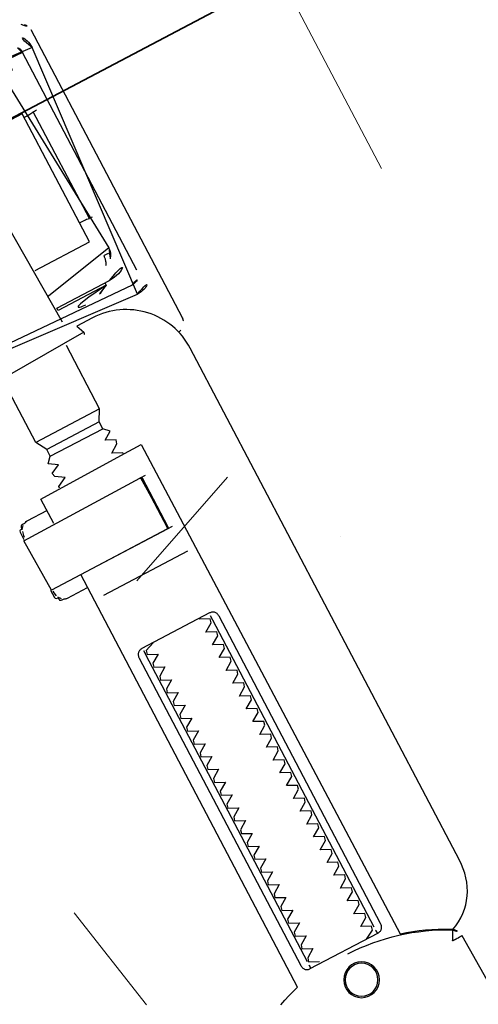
# Model space of a CAD drawing. Header units: metres. Extents: x 7408630 to 7411134, y 5569633 to 5570339.
# Tile 130 of 256: x 7410481.1782 to 7410481.2416, y 5569933.4419 to 5569933.578. Entities that reach past the tile are written whole.
import ezdxf
from ezdxf.enums import TextEntityAlignment as Align

# ---------------------------------------------------------------- set-up
doc = ezdxf.new("R2010")
doc.units = ezdxf.units.M
doc.header["$MEASUREMENT"] = 0
doc.linetypes.add('HIDDEN2', pattern=[4.762499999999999, 3.175, -1.5875])
doc.layers.add('0-wypos-sanitarne', color=1, linetype='Continuous')
for name, color, linetype, lineweight in [('0-ZABUDOWA GK-MDF', 54, 'Continuous', 35), ('OPIS POM NOWE', 140, 'Continuous', 5), ('Opis_pom', 9, 'Continuous', 18), ('WYBURZENIA HATCH', 253, 'Continuous', 0)]:
    doc.layers.add(name, color=color, linetype=linetype, lineweight=lineweight)
doc.layers.add('Wyburzenia', color=7, linetype='Continuous', lineweight=13, true_color=0xb0b0b0)
doc.styles.add('ARIAL', font='tahoma.ttf')

# ---------------------------------------------------------------- blocks, each defined once
blk = doc.blocks.new('99400_TOP')
for points in [[(0.196474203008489, 0.156581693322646), (0.1962610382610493, 0.1565562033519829), (0.1960458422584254, 0.1564806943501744), (0.1958501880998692, 0.1563513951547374), (0.1956574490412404, 0.1561404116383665, 0.1322312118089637), (0.1955147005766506, 0.1556406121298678), (0.1954635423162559, 0.1490875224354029)], [(0.180312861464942, 0.1439259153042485, 0.1257130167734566), (0.1946644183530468, 0.1477392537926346, 0.1214387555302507), (0.1951890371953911, 0.1482294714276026, -0.2621187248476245), (0.2000015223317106, 0.1396802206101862), (0.2000015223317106, 0.05968022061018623, -0.414213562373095), (0.1900015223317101, 0.04968022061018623), (0.187516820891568, 0.04968022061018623, 0.405518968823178), (0.1880019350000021, 0.05017999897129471), (0.1880019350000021, 0.05087999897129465, 0.414213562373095), (0.1875019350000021, 0.05137999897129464), (0.1725019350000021, 0.05137999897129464, 0.414213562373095), (0.1720019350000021, 0.05087999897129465), (0.1720019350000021, 0.05017999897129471, 0.4055189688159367), (0.1724870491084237, 0.04968022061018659, 0.001664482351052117), (0.1599349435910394, 0.04967999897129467)], [(0.1720018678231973, 0.07231715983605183), (0.1720018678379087, 0.06851732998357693, 0.4142135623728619), (0.1722018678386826, 0.06831732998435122), (0.1846190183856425, 0.0683173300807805), (0.1878018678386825, 0.06831733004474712, 0.4142135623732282), (0.1880018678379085, 0.06851733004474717), (0.1880018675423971, 0.1448466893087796), (0.1888489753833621, 0.145098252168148), (0.1896882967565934, 0.145374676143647), (0.1905190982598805, 0.1456757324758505), (0.1913406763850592, 0.146001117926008), (0.1921523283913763, 0.1463505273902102), (0.1929533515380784, 0.1467236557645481), (0.1937430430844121, 0.1471201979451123), (0.1945592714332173, 0.1475620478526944), (0.1946451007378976, 0.1476168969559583), (0.1947280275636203, 0.1476784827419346), (0.1948076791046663, 0.1477465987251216), (0.1948833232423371, 0.1478211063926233), (0.1949541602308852, 0.1479015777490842), (0.1950189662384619, 0.1479867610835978)], [(0.1764747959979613, 0.09331733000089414, 0.1828355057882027), (0.17636514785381, 0.09340682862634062), (0.1751477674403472, 0.09381415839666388, 0.05005514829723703), (0.175001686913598, 0.09407570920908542), (0.1750016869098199, 0.094358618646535, 0.05005512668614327), (0.1751477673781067, 0.09462016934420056), (0.1763651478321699, 0.09502749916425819, 0.7198969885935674), (0.176365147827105, 0.09540682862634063), (0.1751477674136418, 0.09581415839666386, 0.05005514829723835), (0.1750016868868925, 0.09607570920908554), (0.1750016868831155, 0.09635861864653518, 0.05005512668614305), (0.1751477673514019, 0.09662016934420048), (0.1763651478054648, 0.09702749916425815, 0.7198969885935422), (0.1763651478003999, 0.0974068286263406), (0.1751477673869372, 0.09781415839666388, 0.05005514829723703), (0.1750016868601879, 0.09807570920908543), (0.1750016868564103, 0.098358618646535, 0.05005512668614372), (0.1751477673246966, 0.09862016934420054), (0.1763651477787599, 0.09902749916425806, 0.7198969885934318), (0.1763651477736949, 0.09940682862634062), (0.1751477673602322, 0.09981415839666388, 0.05005514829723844), (0.1750016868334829, 0.1000757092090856), (0.1750016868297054, 0.1003586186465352, 0.05005512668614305), (0.1751477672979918, 0.1006201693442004), (0.1763651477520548, 0.1010274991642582, 0.7198969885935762), (0.1763651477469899, 0.1014068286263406), (0.1751477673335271, 0.1018141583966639, 0.05005514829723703), (0.1750016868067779, 0.1020757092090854), (0.1750016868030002, 0.102358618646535, 0.05005512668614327), (0.175147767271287, 0.1026201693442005), (0.1763651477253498, 0.1030274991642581, 0.7198969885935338), (0.1763651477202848, 0.1034068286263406), (0.1751477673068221, 0.1038141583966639, 0.05005514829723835), (0.1750016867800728, 0.1040757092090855), (0.1750016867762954, 0.1043586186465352, 0.05005512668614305), (0.1751477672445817, 0.1046201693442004), (0.1763651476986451, 0.1050274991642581, 0.7198969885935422), (0.1763651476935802, 0.1054068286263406), (0.175147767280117, 0.1058141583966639, 0.05005514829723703), (0.1750016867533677, 0.1060757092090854), (0.1750016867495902, 0.106358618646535, 0.05005512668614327), (0.1751477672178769, 0.1066201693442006), (0.1763651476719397, 0.1070274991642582, 0.7198969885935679), (0.1763651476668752, 0.1074068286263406), (0.175147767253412, 0.1078141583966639, 0.05005514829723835), (0.1750016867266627, 0.1080757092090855), (0.1750016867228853, 0.1083586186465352, 0.05005512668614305), (0.1751477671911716, 0.1086201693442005), (0.1763651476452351, 0.1090274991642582, 0.7198969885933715), (0.1763651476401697, 0.1094068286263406), (0.1751477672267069, 0.1098141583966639, 0.05005514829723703), (0.1750016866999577, 0.1100757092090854), (0.1750016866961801, 0.110358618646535, 0.05005512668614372), (0.1751477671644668, 0.1106201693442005), (0.1763651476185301, 0.1110274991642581, 0.7198969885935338), (0.1763651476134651, 0.1114068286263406), (0.1751477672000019, 0.1118141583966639, 0.05005514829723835), (0.1750016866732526, 0.1120757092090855), (0.1750016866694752, 0.1123586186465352, 0.05005512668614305), (0.175147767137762, 0.1126201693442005), (0.1763651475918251, 0.1130274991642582, 0.7198969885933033), (0.1763651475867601, 0.1134068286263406), (0.1751477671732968, 0.1138141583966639, 0.05005514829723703), (0.1750016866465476, 0.1140757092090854), (0.17500168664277, 0.114358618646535, 0.05005512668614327), (0.1751477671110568, 0.1146201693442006), (0.17636514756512, 0.1150274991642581, 0.7198969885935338), (0.176365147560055, 0.1154068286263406), (0.1751477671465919, 0.1158141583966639, 0.05005514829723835), (0.1750016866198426, 0.1160757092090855), (0.1750016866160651, 0.1163586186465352, 0.05005512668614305), (0.175147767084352, 0.1166201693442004), (0.1763651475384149, 0.1170274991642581, 0.7198969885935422), (0.17636514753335, 0.1174068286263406), (0.1751477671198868, 0.1178141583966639, 0.05005514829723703), (0.1750016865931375, 0.1180757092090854), (0.1750016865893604, 0.118358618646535, 0.05005512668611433), (0.175147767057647, 0.1186201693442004), (0.1763651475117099, 0.1190274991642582, 0.7198969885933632), (0.1763651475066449, 0.1194068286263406), (0.1751477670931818, 0.1198141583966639, 0.05005514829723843), (0.1750016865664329, 0.1200757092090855), (0.175001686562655, 0.1203586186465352, 0.05005512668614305), (0.1751477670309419, 0.1206201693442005), (0.1763651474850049, 0.1210274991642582, 0.7198969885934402), (0.1763651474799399, 0.1214068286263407), (0.1751477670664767, 0.1218141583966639, 0.05005514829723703), (0.1750016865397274, 0.1220757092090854), (0.1750016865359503, 0.122358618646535, 0.05005512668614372), (0.1751477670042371, 0.1226201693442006), (0.1763651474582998, 0.1230274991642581, 0.7198969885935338), (0.1763651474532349, 0.1234068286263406), (0.1751477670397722, 0.1238141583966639, 0.05005514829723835), (0.1750016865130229, 0.1240757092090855), (0.1750016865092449, 0.1243586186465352, 0.05005512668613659), (0.1751477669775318, 0.1246201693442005), (0.1763651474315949, 0.1250274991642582, 0.7198969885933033), (0.1763651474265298, 0.1254068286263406), (0.1751477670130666, 0.125814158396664, 0.05005514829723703), (0.1750016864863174, 0.1260757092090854), (0.1750016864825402, 0.126358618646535, 0.05005512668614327), (0.175147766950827, 0.1266201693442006), (0.1763651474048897, 0.1270274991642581, 0.7198969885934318), (0.1763651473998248, 0.1274068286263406), (0.1751477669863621, 0.127814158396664, 0.05005514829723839), (0.1750016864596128, 0.1280757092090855), (0.1750016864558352, 0.1283586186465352, 0.050055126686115), (0.1751477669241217, 0.1286201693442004), (0.1763651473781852, 0.1290274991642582, 0.719896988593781), (0.1763651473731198, 0.1294068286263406), (0.175147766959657, 0.129814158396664, 0.05005514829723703), (0.1750016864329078, 0.1300757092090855), (0.1750016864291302, 0.130358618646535, 0.05005512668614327), (0.1751477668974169, 0.1306201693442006), (0.1763651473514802, 0.1310274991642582, 0.7198969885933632), (0.1763651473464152, 0.1314068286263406), (0.1751477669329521, 0.131814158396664, 0.05005514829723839), (0.1750016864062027, 0.1320757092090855), (0.1750016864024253, 0.1323586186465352, 0.05005512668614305), (0.1751477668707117, 0.1326201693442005), (0.176365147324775, 0.1330274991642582, 0.7198969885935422), (0.1763651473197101, 0.1334068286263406), (0.1751477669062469, 0.1338141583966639, 0.05005514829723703), (0.1750016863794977, 0.1340757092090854), (0.1750016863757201, 0.134358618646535, 0.05005512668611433), (0.1751477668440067, 0.1346201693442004), (0.1763651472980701, 0.1350274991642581, 0.7198969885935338), (0.1763651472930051, 0.1354068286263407), (0.175147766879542, 0.1358141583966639, 0.05005514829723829), (0.1750016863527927, 0.1360757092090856), (0.1750016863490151, 0.1363586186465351, 0.05005512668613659), (0.1751477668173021, 0.1366201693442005), (0.176365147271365, 0.1370274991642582, 0.7198969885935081), (0.1763651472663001, 0.1374068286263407), (0.1751477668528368, 0.1378141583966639, 0.05005514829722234), (0.1750016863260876, 0.1380757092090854), (0.17500168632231, 0.138358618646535, 0.05005512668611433), (0.1751477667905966, 0.1386201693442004), (0.17636514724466, 0.1390274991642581, 0.7198969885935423), (0.1763651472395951, 0.1394068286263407), (0.1751477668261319, 0.1398141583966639, 0.05005514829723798), (0.1750016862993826, 0.1400757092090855), (0.1750016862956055, 0.1403586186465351, 0.05005512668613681), (0.175147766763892, 0.1406201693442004), (0.1763651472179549, 0.1410274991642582, 0.7198969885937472), (0.17636514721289, 0.1414068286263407), (0.1751477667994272, 0.1418141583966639, 0.05005514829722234), (0.1750016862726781, 0.1420757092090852), (0.1750016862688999, 0.1423586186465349, 0.05005512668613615), (0.1751477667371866, 0.1426201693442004), (0.1763651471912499, 0.1430274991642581, 0.4745941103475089), (0.1764747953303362, 0.1433173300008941)], [(0.1835285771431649, 0.143317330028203, 0.4745939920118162), (0.1836382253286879, 0.1430274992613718), (0.1848556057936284, 0.1426201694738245, 0.0500551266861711), (0.1850016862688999, 0.1423586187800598), (0.1850016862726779, 0.1420757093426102, 0.05005514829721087), (0.1848556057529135, 0.1418141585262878), (0.183638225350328, 0.1414068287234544, 0.7198969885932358), (0.183638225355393, 0.1410274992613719), (0.1848556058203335, 0.1406201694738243, 0.05005512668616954), (0.1850016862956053, 0.14035861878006), (0.1850016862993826, 0.1400757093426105, 0.05005514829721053), (0.1848556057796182, 0.1398141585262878), (0.1836382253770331, 0.1394068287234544, 0.7198969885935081), (0.183638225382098, 0.1390274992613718), (0.1848556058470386, 0.1386201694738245, 0.05005512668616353), (0.18500168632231, 0.1383586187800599), (0.1850016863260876, 0.1380757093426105, 0.05005514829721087), (0.1848556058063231, 0.1378141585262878), (0.1836382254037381, 0.1374068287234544, 0.7198969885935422), (0.1836382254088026, 0.1370274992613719), (0.1848556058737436, 0.1366201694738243, 0.05005512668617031), (0.1850016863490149, 0.1363586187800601), (0.1850016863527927, 0.1360757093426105, 0.05005514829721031), (0.1848556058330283, 0.1358141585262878), (0.1836382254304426, 0.1354068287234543, 0.7198969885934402), (0.1836382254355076, 0.1350274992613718), (0.1848556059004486, 0.1346201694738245, 0.05005512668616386), (0.1850016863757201, 0.1343586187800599), (0.1850016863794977, 0.1340757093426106, 0.05005514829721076), (0.1848556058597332, 0.1338141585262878), (0.1836382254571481, 0.1334068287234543, 0.7198969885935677), (0.1836382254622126, 0.1330274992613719), (0.1848556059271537, 0.1326201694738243, 0.05005512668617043), (0.185001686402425, 0.1323586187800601), (0.1850016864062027, 0.1320757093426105, 0.05005514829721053), (0.1848556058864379, 0.1318141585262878), (0.1836382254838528, 0.1314068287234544, 0.7198969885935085), (0.1836382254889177, 0.1310274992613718), (0.1848556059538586, 0.1306201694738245, 0.05005512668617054), (0.1850016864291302, 0.13035861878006), (0.1850016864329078, 0.1300757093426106, 0.05005514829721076), (0.1848556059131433, 0.1298141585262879), (0.1836382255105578, 0.1294068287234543, 0.7198969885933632), (0.1836382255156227, 0.1290274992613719), (0.1848556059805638, 0.1286201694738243, 0.05005512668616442), (0.1850016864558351, 0.1283586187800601), (0.1850016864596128, 0.1280757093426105, 0.05005514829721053), (0.184855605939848, 0.1278141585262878), (0.1836382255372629, 0.1274068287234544, 0.7198969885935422), (0.1836382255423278, 0.1270274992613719), (0.1848556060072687, 0.1266201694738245, 0.05005512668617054), (0.1850016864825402, 0.12635861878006), (0.1850016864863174, 0.1260757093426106, 0.05005514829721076), (0.1848556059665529, 0.125814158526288), (0.1836382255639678, 0.1254068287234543, 0.7198969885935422), (0.1836382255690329, 0.1250274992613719), (0.1848556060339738, 0.1246201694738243, 0.05005512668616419), (0.1850016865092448, 0.1243586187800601), (0.1850016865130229, 0.1240757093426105, 0.05005514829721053), (0.184855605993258, 0.1238141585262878), (0.183638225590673, 0.1234068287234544, 0.7198969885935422), (0.1836382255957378, 0.1230274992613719), (0.1848556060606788, 0.1226201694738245, 0.05005512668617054), (0.1850016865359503, 0.12235861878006), (0.1850016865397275, 0.1220757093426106, 0.05005514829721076), (0.184855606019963, 0.1218141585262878), (0.1836382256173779, 0.1214068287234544, 0.7198969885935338), (0.1836382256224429, 0.1210274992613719), (0.1848556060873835, 0.1206201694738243, 0.05005512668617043), (0.1850016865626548, 0.12035861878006), (0.185001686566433, 0.1200757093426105, 0.05005514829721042), (0.1848556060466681, 0.1198141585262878), (0.1836382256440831, 0.1194068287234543, 0.7198969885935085), (0.1836382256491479, 0.1190274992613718), (0.1848556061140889, 0.1186201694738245, 0.05005512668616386), (0.1850016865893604, 0.11835861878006), (0.1850016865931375, 0.1180757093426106, 0.05005514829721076), (0.184855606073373, 0.1178141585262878), (0.183638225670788, 0.1174068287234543, 0.7198969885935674), (0.183638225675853, 0.1170274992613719), (0.1848556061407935, 0.1166201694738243, 0.05005512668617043), (0.1850016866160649, 0.11635861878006), (0.1850016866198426, 0.1160757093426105, 0.05005514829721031), (0.1848556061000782, 0.1158141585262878), (0.1836382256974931, 0.1154068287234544, 0.7198969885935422), (0.183638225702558, 0.1150274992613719), (0.1848556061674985, 0.1146201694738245, 0.05005512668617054), (0.18500168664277, 0.11435861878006), (0.1850016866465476, 0.1140757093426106, 0.05005514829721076), (0.1848556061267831, 0.1138141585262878), (0.1836382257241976, 0.1134068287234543, 0.7198969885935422), (0.1836382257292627, 0.1130274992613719), (0.1848556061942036, 0.1126201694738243, 0.05005512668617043), (0.1850016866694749, 0.1123586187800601), (0.1850016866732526, 0.1120757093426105, 0.05005514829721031), (0.1848556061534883, 0.1118141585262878), (0.1836382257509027, 0.1114068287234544, 0.7198969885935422), (0.1836382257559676, 0.1110274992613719), (0.1848556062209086, 0.1106201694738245, 0.05005512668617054), (0.1850016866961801, 0.11035861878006), (0.1850016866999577, 0.1100757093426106, 0.05005514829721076), (0.1848556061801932, 0.1098141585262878), (0.1836382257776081, 0.1094068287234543, 0.7198969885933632), (0.1836382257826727, 0.1090274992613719), (0.1848556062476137, 0.1086201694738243, 0.05005512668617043), (0.185001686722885, 0.1083586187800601), (0.1850016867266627, 0.1080757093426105, 0.05005514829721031), (0.1848556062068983, 0.1078141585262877), (0.1836382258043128, 0.1074068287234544, 0.7198969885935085), (0.1836382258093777, 0.1070274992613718), (0.1848556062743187, 0.1066201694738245, 0.05005512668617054), (0.1850016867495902, 0.10635861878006), (0.1850016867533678, 0.1060757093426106, 0.05005514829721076), (0.1848556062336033, 0.1058141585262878), (0.1836382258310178, 0.1054068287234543, 0.7198969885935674), (0.1836382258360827, 0.1050274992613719), (0.1848556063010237, 0.1046201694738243, 0.05005512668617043), (0.1850016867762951, 0.1043586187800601), (0.1850016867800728, 0.1040757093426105, 0.05005514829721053), (0.1848556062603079, 0.1038141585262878), (0.1836382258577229, 0.1034068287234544, 0.7198969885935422), (0.1836382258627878, 0.1030274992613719), (0.1848556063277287, 0.1026201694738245, 0.05005512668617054), (0.1850016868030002, 0.10235861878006), (0.1850016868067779, 0.1020757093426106, 0.05005514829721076), (0.1848556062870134, 0.1018141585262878), (0.1836382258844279, 0.1014068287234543, 0.7198969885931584), (0.1836382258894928, 0.1010274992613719), (0.1848556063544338, 0.1006201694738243, 0.05005512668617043), (0.1850016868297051, 0.1003586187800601), (0.1850016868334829, 0.1000757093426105, 0.05005514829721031), (0.184855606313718, 0.09981415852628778), (0.1836382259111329, 0.09940682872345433, 0.7198969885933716), (0.1836382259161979, 0.09902749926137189), (0.1848556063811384, 0.0986201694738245, 0.05005512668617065), (0.1850016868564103, 0.09835861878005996), (0.1850016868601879, 0.09807570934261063, 0.05005514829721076), (0.1848556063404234, 0.09781415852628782), (0.183638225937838, 0.0974068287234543, 0.7198969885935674), (0.1836382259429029, 0.0970274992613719), (0.1848556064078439, 0.09662016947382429, 0.05005512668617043), (0.1850016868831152, 0.09635861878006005), (0.1850016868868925, 0.0960757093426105, 0.05005514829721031), (0.1848556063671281, 0.09581415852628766), (0.183638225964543, 0.09540682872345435, 0.7198969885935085), (0.1836382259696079, 0.09502749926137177), (0.1848556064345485, 0.09462016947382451, 0.05005512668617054), (0.1850016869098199, 0.09435861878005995), (0.185001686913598, 0.09407570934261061, 0.05005514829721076), (0.1848556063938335, 0.09381415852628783), (0.183638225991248, 0.0934068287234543, 0.1828356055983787), (0.18352857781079, 0.0933173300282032)], [(0.1857550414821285, 0.0725171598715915), (0.1857550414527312, 0.08011038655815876), (0.185724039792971, 0.08022057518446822), (0.1856447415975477, 0.08029405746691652), (0.1855466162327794, 0.08031715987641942), (0.1856480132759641, 0.08030283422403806), (0.1857318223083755, 0.08023957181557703), (0.1857728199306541, 0.08013561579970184), (0.1857737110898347, 0.07251715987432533), (0.1857432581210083, 0.07241129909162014), (0.1856668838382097, 0.07234017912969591), (0.1854735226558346, 0.07231715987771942), (0.1855798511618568, 0.07237247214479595), (0.1856353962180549, 0.07251663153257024), (0.1856353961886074, 0.08011767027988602), (0.1855669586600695, 0.08027475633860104), (0.1854735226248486, 0.08031715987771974), (0.1674346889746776, 0.08031715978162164, 0.4142135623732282), (0.1672346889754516, 0.08011715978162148), (0.1672346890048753, 0.07251715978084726, 0.4142135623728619), (0.1674346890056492, 0.07231715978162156), (0.185473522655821, 0.07231715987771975)], [(0.1855554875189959, 0.07231715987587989, 0.4142134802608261), (0.1857553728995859, 0.07251715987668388), (0.1857531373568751, 0.08011488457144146), (0.1857531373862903, 0.07251716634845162), (0.1857243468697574, 0.07241421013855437), (0.1856451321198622, 0.07234043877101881), (0.1855466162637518, 0.0723171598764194)], [(0.175001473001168, 0.06835893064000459), (0.1750014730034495, 0.06811730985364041, -0.05005514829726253), (0.1751475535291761, 0.06785575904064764), (0.1763649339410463, 0.06744842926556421, -0.7198969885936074), (0.176364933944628, 0.0670690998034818), (0.1751475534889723, 0.06666176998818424, -0.050055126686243), (0.1750014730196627, 0.06640021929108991), (0.1750014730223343, 0.06611730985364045, -0.05005514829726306), (0.1751475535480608, 0.06585575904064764), (0.1763649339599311, 0.06544842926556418, -0.7198969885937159), (0.1763649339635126, 0.06506909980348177), (0.1751475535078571, 0.06466176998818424, -0.05005512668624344), (0.1750014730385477, 0.06440021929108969), (0.1759014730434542, 0.06388060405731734), (0.1759014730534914, 0.06281761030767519), (0.1750014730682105, 0.06125876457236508), (0.1750014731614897, 0.05137999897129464)], [(0.185001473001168, 0.06835893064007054), (0.1850014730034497, 0.06811730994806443, 0.05005514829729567), (0.184855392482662, 0.06785575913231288), (0.1836380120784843, 0.06744842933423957, 0.719896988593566), (0.183638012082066, 0.06706909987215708), (0.1848553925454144, 0.06666177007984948, 0.05005512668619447), (0.1850014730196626, 0.06640021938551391), (0.1850014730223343, 0.06611730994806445, 0.05005514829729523), (0.1848553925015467, 0.06585575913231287), (0.183638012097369, 0.06544842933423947, 0.7198969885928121), (0.1836380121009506, 0.06506909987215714), (0.1848553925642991, 0.06466177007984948, 0.0500551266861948), (0.1850014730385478, 0.0644002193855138), (0.184101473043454, 0.063880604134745), (0.1841014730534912, 0.06281761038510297), (0.1850014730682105, 0.06125876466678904), (0.1850014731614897, 0.05137999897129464)], [(0.2009930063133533, 0.0554745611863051, 0.1989090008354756), (0.2005536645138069, 0.0565352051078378, 0.0913009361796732), (0.2001062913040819, 0.056843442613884)], [(0.1740019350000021, 0.04817999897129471), (0.1740019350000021, 0.03287999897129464, 0.414213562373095), (0.1745019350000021, 0.03237999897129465), (0.1855019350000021, 0.03237999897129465, 0.414213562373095), (0.1860019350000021, 0.03287999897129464), (0.1860019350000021, 0.04817999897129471)], [(0.1937476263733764, 0.04656097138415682, 0.1190956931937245), (0.1899976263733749, 0.04764337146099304, 0.1190956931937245), (0.1862476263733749, 0.04656097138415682)], [(0.1937476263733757, 0.04617999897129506), (0.1937476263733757, 0.04656097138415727), (0.1862476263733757, 0.04656097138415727), (0.1862476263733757, 0.04617999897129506), (0.1945019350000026, 0.04617999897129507, -0.414213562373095), (0.1985019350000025, 0.04217999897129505)], [(0.1635019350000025, 0.02267999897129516), (0.1655019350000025, 0.02267999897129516), (0.1655019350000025, 0.01517999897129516, 0.414213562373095), (0.1675019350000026, 0.01317999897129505), (0.1945019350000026, 0.01317999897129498, 0.414213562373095), (0.1965019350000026, 0.01517999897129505), (0.1965019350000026, 0.04217999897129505, 0.414213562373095), (0.1945019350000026, 0.04417999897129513), (0.1860019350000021, 0.04417999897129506)], [(0.194501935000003, 0.0372123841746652), (0.1951502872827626, 0.03721538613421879), (0.1954206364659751, 0.03721729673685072), (0.1955995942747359, 0.0372198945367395), (0.195666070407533, 0.03722287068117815, 0.1164652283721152), (0.1958896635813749, 0.03727563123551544), (0.1960062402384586, 0.03733391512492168), (0.1960062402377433, 0.02062534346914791), (0.195889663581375, 0.02068362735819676, 0.1164652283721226), (0.195666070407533, 0.02073638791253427), (0.1954206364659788, 0.0207419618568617), (0.1951502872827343, 0.02074387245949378), (0.194501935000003, 0.02074687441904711)], [(0.1945019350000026, 0.01117999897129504, 0.414213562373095), (0.1985019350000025, 0.01517999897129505)], [(0.2001062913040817, 0.00911561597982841, 0.09130093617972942), (0.2005536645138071, 0.009423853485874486, 0.1989090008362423), (0.2009930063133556, 0.01048449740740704)]]:
    blk.add_lwpolyline(points, format="xyb")
for points in [[(0.1688113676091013, 0.1458473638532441), (0.1695974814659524, 0.1455477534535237), (0.1703916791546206, 0.1452702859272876), (0.1711933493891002, 0.1450152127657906), (0.1720018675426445, 0.1447827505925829), (0.1720018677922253, 0.08031715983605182)], [(0.1748331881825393, 0.1423173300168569), (0.1748331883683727, 0.0943173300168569)], [(0.185232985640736, 0.09431733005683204), (0.1852329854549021, 0.1423173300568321)], [(0.186616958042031, 0.08431733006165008), (0.1734478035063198, 0.08431733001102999)], [(0.1673222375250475, 0.08028255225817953), (0.1673222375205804, 0.08143641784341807), (0.1673634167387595, 0.08156351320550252), (0.1674606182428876, 0.08164395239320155), (0.1676694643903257, 0.08169224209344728)], [(0.1681095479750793, 0.08202697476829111), (0.1677601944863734, 0.08161945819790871), (0.1677601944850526, 0.08196068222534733), (0.1677884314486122, 0.08206519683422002), (0.1678611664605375, 0.08213901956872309), (0.1679733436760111, 0.08217672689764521), (0.1680993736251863, 0.0821878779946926), (0.16822339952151, 0.08219178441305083), (0.1684153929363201, 0.0822120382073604), (0.1688682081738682, 0.08231715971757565), (0.1720018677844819, 0.08231715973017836)], [(0.1684782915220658, 0.0822367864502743), (0.1685635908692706, 0.08230160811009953), (0.168760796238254, 0.08231716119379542)], [(0.167512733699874, 0.08053294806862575), (0.1675446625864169, 0.080787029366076), (0.1676647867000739, 0.08132288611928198)], [(0.1737090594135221, 0.08031733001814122), (0.1848089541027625, 0.08031733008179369), (0.1863728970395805, 0.08031733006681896)], [(0.1676694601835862, 0.07094207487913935), (0.1675569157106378, 0.07095758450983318), (0.1674584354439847, 0.07099149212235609), (0.1673739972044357, 0.07105685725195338), (0.1673222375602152, 0.07119889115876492), (0.1673222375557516, 0.0723517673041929)], [(0.1855830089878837, 0.07231733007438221), (0.1863728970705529, 0.07231733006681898)], [(0.1676647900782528, 0.071311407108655), (0.1675446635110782, 0.07184727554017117), (0.1675127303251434, 0.07210139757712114)], [(0.1720018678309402, 0.07031715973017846), (0.168868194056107, 0.07031715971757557), (0.1684151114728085, 0.07042238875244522), (0.1683082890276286, 0.07043683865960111), (0.1681966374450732, 0.07044368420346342), (0.1680647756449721, 0.07044811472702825), (0.1679458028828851, 0.0704626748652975), (0.1678329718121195, 0.07051524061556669), (0.1677601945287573, 0.07067190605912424), (0.1677601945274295, 0.07101483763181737), (0.1681095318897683, 0.07060734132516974)], [(0.1687609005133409, 0.07031715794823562), (0.1686589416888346, 0.07031746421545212), (0.1684786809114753, 0.07039739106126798)], [(0.1759014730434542, 0.06388060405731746), (0.184101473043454, 0.063880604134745)], [(0.1841014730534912, 0.06281761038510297), (0.1759014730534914, 0.06281761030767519)], [(0.1850014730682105, 0.06125876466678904), (0.1750014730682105, 0.06125876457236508)], [(0.1996255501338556, 0.05696495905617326), (0.1997578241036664, 0.05694754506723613), (0.199876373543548, 0.05692170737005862), (0.2000073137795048, 0.05688163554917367)], [(0.2009930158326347, 0.05547456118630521), (0.2009930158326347, 0.01048449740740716)], [(0.1949889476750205, 0.04411978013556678), (0.1950578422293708, 0.04403745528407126), (0.1951176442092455, 0.04394717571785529), (0.1951687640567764, 0.0438526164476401), (0.1952115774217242, 0.04375756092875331), (0.1952535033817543, 0.04364565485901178), (0.1952844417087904, 0.04354639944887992), (0.1953115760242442, 0.04344216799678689), (0.1953347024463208, 0.04333358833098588), (0.1953536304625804, 0.04322158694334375), (0.19536695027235, 0.04310970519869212), (0.1953783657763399, 0.04301023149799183), (0.1953933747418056, 0.04290583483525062), (0.1953764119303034, 0.04280657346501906), (0.195473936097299, 0.04278419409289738), (0.19557482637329, 0.04277996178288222), (0.1956768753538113, 0.0427788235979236), (0.195783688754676, 0.04277888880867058), (0.1958922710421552, 0.04277914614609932), (0.1961262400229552, 0.04277949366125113), (0.1961625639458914, 0.04288033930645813), (0.1961515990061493, 0.04298611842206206), (0.1961290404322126, 0.04311017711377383), (0.1960941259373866, 0.04323801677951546), (0.1960480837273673, 0.04336222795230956), (0.195941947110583, 0.04356793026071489)], [(0.1860019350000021, 0.04017999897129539), (0.194501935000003, 0.04017999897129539), (0.194501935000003, 0.02017999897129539), (0.1850016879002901, 0.02017999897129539)], [(0.1959086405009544, 0.0372851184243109), (0.1960180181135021, 0.03728688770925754), (0.1961568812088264, 0.03728849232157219), (0.1963204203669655, 0.03728987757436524), (0.1965019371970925, 0.03729100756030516)], [(0.1965019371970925, 0.02066825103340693), (0.1963204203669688, 0.02066938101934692), (0.1961568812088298, 0.02067076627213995), (0.1960180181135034, 0.02067237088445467), (0.195908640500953, 0.02067414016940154)]]:
    blk.add_lwpolyline(points)
for points in [[(0.1954634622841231, 0.1490808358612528), (0.1954634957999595, 0.1490833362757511), (0.1954635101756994, 0.1490844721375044), (0.1954635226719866, 0.1490855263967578), (0.1954635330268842, 0.1490864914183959), (0.1954635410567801, 0.1490873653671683), (0.1954635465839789, 0.1490881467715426), (0.195463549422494, 0.1490888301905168), (0.1954635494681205, 0.1490894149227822), (0.1954635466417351, 0.1490899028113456), (0.1954635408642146, 0.1490902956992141), (0.1954635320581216, 0.1490905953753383), (0.1954635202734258, 0.1490908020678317), (0.1954634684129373, 0.1490909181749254), (0.1954634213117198, 0.1490906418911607), (0.1954633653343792, 0.1490901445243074), (0.1954633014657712, 0.1490894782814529), (0.1954632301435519, 0.1490886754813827), (0.1954631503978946, 0.149087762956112), (0.1954630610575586, 0.1490867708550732), (0.1954628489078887, 0.1490846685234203), (0.1954625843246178, 0.1490826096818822), (0.1954624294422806, 0.1490816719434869), (0.1954622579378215, 0.1490808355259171), (0.1954620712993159, 0.1490801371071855), (0.1954618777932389, 0.1490796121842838), (0.1954616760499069, 0.1490792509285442), (0.1954614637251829, 0.1490790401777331), (0.1954612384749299, 0.1490789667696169), (0.1954609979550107, 0.1490790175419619), (0.1954607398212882, 0.1490791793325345), (0.1954604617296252, 0.1490794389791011), (0.1954598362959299, 0.1490801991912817), (0.1954591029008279, 0.1490811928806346), (0.1954582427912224, 0.1490823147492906), (0.1954572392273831, 0.1490834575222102), (0.1954561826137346, 0.1490844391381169), (0.1954551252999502, 0.1490852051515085), (0.1954540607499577, 0.149085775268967), (0.1954529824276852, 0.1490861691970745), (0.1954518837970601, 0.1490864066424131), (0.1954507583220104, 0.1490865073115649), (0.195449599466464, 0.149086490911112), (0.1954484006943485, 0.1490863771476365), (0.195447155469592, 0.1490861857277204), (0.1954458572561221, 0.149085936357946), (0.1954430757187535, 0.1490853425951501), (0.1954415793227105, 0.1490850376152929), (0.1954400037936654, 0.1490847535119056), (0.1954383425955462, 0.1490845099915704), (0.1954365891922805, 0.1490843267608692), (0.1954346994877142, 0.1490842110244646), (0.1954325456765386, 0.1490841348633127), (0.1954313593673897, 0.1490841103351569), (0.1954300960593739, 0.1490840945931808), (0.1954287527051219, 0.1490840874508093), (0.195427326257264, 0.1490840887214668), (0.1954258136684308, 0.1490840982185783), (0.1954242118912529, 0.1490841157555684), (0.1954225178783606, 0.1490841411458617), (0.1954207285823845, 0.1490841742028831), (0.1954188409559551, 0.1490842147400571), (0.1954168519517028, 0.1490842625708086), (0.1954147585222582, 0.1490843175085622), (0.1954125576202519, 0.1490843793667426), (0.1954102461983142, 0.1490844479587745), (0.1954078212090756, 0.1490845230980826), (0.1954052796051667, 0.1490846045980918), (0.195402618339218, 0.1490846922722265), (0.1953998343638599, 0.1490847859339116), (0.195396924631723, 0.1490848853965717), (0.1953938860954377, 0.1490849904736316), (0.1953907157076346, 0.149085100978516), (0.1953766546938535, 0.1490855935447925), (0.1953727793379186, 0.1490857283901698), (0.1953687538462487, 0.1490858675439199), (0.1953645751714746, 0.1490860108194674), (0.1953602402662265, 0.149086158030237), (0.195355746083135, 0.1490863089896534), (0.1953510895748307, 0.1490864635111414), (0.1953462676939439, 0.1490866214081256), (0.1953412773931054, 0.1490867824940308), (0.1953361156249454, 0.1490869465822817), (0.1953307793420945, 0.1490871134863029), (0.1953252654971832, 0.1490872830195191), (0.195319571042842, 0.1490874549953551), (0.1953136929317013, 0.1490876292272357), (0.1953076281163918, 0.1490878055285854), (0.1953013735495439, 0.149087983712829), (0.1952949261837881, 0.1490881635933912), (0.1952882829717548, 0.1490883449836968), (0.1952814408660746, 0.1490885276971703), (0.195274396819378, 0.1490887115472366), (0.1952671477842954, 0.1490888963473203), (0.1952596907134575, 0.1490890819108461), (0.1952520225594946, 0.1490892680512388), (0.1952441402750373, 0.149089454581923), (0.195236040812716, 0.1490896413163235), (0.1952277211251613, 0.1490898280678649), (0.1952191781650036, 0.149090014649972), (0.1952104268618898, 0.1490902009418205), (0.1952015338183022, 0.1490903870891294), (0.1951925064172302, 0.1490905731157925), (0.1951833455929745, 0.1490907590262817), (0.1951740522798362, 0.1490909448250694), (0.1951646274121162, 0.1490911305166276), (0.1951550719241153, 0.1490913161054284), (0.1951453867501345, 0.149091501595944), (0.1951355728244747, 0.1490916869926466), (0.1951256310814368, 0.1490918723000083), (0.1951155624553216, 0.1490920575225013), (0.1951053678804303, 0.1490922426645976), (0.1950950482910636, 0.1490924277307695), (0.1950846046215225, 0.1490926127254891), (0.1950740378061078, 0.1490927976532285), (0.1950633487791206, 0.1490929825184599), (0.1950525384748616, 0.1490931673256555), (0.1950416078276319, 0.1490933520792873), (0.1950305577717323, 0.1490935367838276), (0.1950193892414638, 0.1490937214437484), (0.1950081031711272, 0.1490939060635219), (0.1949967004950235, 0.1490940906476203), (0.1949851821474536, 0.1490942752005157), (0.1949735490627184, 0.1490944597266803), (0.1949618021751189, 0.1490946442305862), (0.1949499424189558, 0.1490948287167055), (0.1949379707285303, 0.1490950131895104), (0.194925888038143, 0.1490951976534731), (0.1949136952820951, 0.1490953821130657), (0.1949013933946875, 0.1490955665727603), (0.1948889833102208, 0.1490957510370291), (0.1948764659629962, 0.1490959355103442), (0.1948638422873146, 0.1490961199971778), (0.1948511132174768, 0.149096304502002), (0.1948382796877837, 0.149096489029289), (0.1948253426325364, 0.1490966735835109), (0.1948123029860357, 0.1490968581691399), (0.1946931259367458, 0.1490985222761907), (0.1946400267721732, 0.1490992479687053), (0.1945870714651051, 0.1490999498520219), (0.1945606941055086, 0.1491002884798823), (0.1945344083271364, 0.1491006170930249), (0.1945082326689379, 0.1491009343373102), (0.1944821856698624, 0.1491012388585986), (0.1944562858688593, 0.1491015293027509), (0.194430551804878, 0.1491018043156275), (0.1944050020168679, 0.149102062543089), (0.1943796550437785, 0.1491023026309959), (0.194354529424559, 0.1491025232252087), (0.1943296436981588, 0.1491027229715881), (0.1943050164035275, 0.1491029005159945), (0.1942806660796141, 0.1491030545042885), (0.1942686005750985, 0.1491031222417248), (0.1942566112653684, 0.1491031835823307), (0.1942327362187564, 0.1491032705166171), (0.194220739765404, 0.1491033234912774), (0.1942086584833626, 0.1491034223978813), (0.1941964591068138, 0.1491035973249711), (0.1941841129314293, 0.1491038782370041), (0.1941780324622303, 0.1491040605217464), (0.1941721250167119, 0.1491042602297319), (0.1941663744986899, 0.1491044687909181), (0.19416076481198, 0.1491046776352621), (0.1941552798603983, 0.1491048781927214), (0.1941499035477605, 0.1491050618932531), (0.1941446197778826, 0.1491052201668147), (0.1941394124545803, 0.1491053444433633), (0.1941342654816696, 0.1491054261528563), (0.1941292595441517, 0.1491054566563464), (0.1941245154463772, 0.1491054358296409), (0.1941200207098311, 0.1491053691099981), (0.1941157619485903, 0.1491052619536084), (0.194111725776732, 0.1491051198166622), (0.1941078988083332, 0.14910494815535), (0.1941042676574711, 0.1491047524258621), (0.1941008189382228, 0.149104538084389), (0.1940975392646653, 0.1491043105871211), (0.1940944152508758, 0.1491040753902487), (0.1940914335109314, 0.1491038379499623), (0.1940885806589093, 0.1491036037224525), (0.1940858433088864, 0.1491033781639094), (0.19408320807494, 0.1491031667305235), (0.194080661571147, 0.1491029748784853), (0.1940757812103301, 0.1491026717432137), (0.1940710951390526, 0.1491025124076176), (0.1940664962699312, 0.1491025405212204), (0.1940618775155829, 0.1491027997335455), (0.1940595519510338, 0.1491030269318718), (0.1940573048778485, 0.1491033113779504), (0.1940551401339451, 0.1491036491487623), (0.1940530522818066, 0.1491040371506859), (0.1940510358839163, 0.1491044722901), (0.1940490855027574, 0.1491049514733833), (0.194045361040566, 0.149106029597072), (0.1940418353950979, 0.1491072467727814), (0.1940384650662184, 0.1491085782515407), (0.1940352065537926, 0.1491099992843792), (0.1940320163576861, 0.1491114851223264), (0.1940256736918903, 0.1491145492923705), (0.1940224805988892, 0.1491160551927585), (0.1940192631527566, 0.1491174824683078), (0.1940160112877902, 0.1491187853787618), (0.1940127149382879, 0.1491199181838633), (0.1940093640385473, 0.1491208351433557), (0.1940059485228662, 0.1491214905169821), (0.1940042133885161, 0.1491217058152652), (0.1940024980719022, 0.1491218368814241), (0.1940008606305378, 0.1491218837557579), (0.1939993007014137, 0.149121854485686), (0.1939978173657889, 0.1491217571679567), (0.1939964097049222, 0.1491215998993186), (0.1939950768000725, 0.1491213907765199), (0.1939938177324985, 0.1491211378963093), (0.1939926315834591, 0.149120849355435), (0.1939915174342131, 0.1491205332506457), (0.1939894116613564, 0.1491198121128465), (0.1939873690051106, 0.1491189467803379), (0.1939853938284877, 0.1491179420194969), (0.1939834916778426, 0.1491168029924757), (0.1939816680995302, 0.149115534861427), (0.1939799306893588, 0.1491141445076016), (0.1939782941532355, 0.1491126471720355), (0.1939767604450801, 0.1491110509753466), (0.1939753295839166, 0.1491093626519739), (0.1939740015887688, 0.149107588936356), (0.1939727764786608, 0.1491057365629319), (0.1939716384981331, 0.1491037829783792), (0.1939706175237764, 0.1491017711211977), (0.1939697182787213, 0.1490997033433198), (0.1939689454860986, 0.1490975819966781), (0.1939683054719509, 0.1490954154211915), (0.1939678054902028, 0.1490932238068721), (0.1939674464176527, 0.1490910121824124), (0.1939672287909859, 0.1490887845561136), (0.1939671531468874, 0.1490865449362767), (0.1939672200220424, 0.1490842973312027), (0.19396742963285, 0.1490820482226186), (0.193967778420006, 0.1490798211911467), (0.193968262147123, 0.1490776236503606), (0.1939688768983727, 0.1490754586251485), (0.1939696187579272, 0.1490733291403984), (0.1939704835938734, 0.1490712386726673), (0.1939714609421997, 0.1490692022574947), (0.1939725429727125, 0.1490672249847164), (0.1939737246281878, 0.1490653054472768), (0.1939750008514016, 0.1490634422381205), (0.1939763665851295, 0.1490616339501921), (0.1939778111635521, 0.1490598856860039), (0.1939793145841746, 0.1490582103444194), (0.1939808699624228, 0.1490566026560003), (0.1939841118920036, 0.1490535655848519), (0.1939874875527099, 0.1490507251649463), (0.1939909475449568, 0.1490480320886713), (0.1939944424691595, 0.1490454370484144), (0.1940013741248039, 0.1490403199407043), (0.1940047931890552, 0.1490376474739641), (0.1940081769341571, 0.1490347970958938), (0.194011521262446, 0.149031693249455), (0.1940147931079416, 0.1490282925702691), (0.1940178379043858, 0.1490247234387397), (0.1940206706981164, 0.149020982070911), (0.1940233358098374, 0.1490170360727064), (0.1940258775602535, 0.149012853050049), (0.1940283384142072, 0.1490084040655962), (0.1940295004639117, 0.1490061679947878), (0.1940305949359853, 0.1490039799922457), (0.1940326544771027, 0.148999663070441), (0.1940346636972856, 0.1489952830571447), (0.194035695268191, 0.148993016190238), (0.19403676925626, 0.1489906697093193), (0.1940379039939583, 0.148988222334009), (0.1940391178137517, 0.1489856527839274), (0.194040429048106, 0.1489829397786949), (0.194041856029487, 0.1489800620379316), (0.1940434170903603, 0.148976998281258), (0.1940451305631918, 0.1489737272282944), (0.1940470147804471, 0.148970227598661), (0.1940490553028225, 0.1489665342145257), (0.1940512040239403, 0.1489627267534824), (0.1940534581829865, 0.1489587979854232), (0.1940558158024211, 0.1489547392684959), (0.1940582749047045, 0.1489505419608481), (0.1940608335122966, 0.1489461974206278), (0.1940634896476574, 0.1489416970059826), (0.1940662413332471, 0.1489370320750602), (0.1940690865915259, 0.1489321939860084), (0.1940720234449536, 0.1489271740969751), (0.194075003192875, 0.1489220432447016), (0.194080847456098, 0.1489118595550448), (0.1940865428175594, 0.1489017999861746), (0.194092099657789, 0.1488918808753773), (0.1940975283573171, 0.1488821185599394), (0.194102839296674, 0.1488725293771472), (0.1941080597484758, 0.1488630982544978), (0.1941184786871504, 0.1488443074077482), (0.1941392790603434, 0.1488068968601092), (0.1941599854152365, 0.1487697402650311), (0.1941805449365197, 0.148732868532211), (0.1941907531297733, 0.148714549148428), (0.1942009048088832, 0.1486963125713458), (0.1942109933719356, 0.1486781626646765), (0.1942210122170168, 0.1486601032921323), (0.1942309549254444, 0.1486421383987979), (0.1943359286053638, 0.148452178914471), (0.1943450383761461, 0.1484356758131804), (0.1943540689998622, 0.1484193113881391), (0.1943630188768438, 0.1484030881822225), (0.1943718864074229, 0.148387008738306), (0.1943806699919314, 0.1483710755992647), (0.1943893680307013, 0.1483552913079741), (0.1943979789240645, 0.1483396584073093), (0.1944065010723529, 0.1483241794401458), (0.1944149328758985, 0.1483088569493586), (0.1944232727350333, 0.1482936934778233), (0.194431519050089, 0.148278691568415), (0.1944396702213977, 0.1482638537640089), (0.1944477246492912, 0.1482491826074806), (0.1944556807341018, 0.1482346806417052), (0.1944635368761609, 0.148220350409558), (0.1944712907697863, 0.1482061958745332), (0.194478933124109, 0.148192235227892), (0.1944864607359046, 0.1481784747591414), (0.194493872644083, 0.1481649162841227), (0.1945011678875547, 0.1481515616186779), (0.1945083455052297, 0.1481384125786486), (0.1945154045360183, 0.1481254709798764), (0.1945223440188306, 0.1481127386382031), (0.1945291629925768, 0.1481002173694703), (0.1945358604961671, 0.1480879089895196), (0.1945424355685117, 0.1480758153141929), (0.1945488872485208, 0.1480639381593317), (0.1945552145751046, 0.1480522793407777), (0.1945614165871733, 0.1480408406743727), (0.194567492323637, 0.1480296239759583), (0.194573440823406, 0.1480186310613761), (0.1945792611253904, 0.148007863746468), (0.1945849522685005, 0.1479973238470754), (0.1945905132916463, 0.1479870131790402), (0.1945959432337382, 0.147976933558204), (0.1946012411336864, 0.1479670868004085), (0.1946064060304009, 0.1479574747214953), (0.194611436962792, 0.1479480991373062), (0.1946163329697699, 0.1479389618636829), (0.1946210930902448, 0.1479300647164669), (0.1946257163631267, 0.1479214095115), (0.194630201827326, 0.1479129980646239), (0.1946345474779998, 0.1479048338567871), (0.1946387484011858, 0.1478969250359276), (0.1946428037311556, 0.1478892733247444), (0.1946467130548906, 0.1478818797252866), (0.194650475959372, 0.1478747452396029), (0.1946540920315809, 0.1478678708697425), (0.1946575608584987, 0.1478612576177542), (0.1946608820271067, 0.1478549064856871), (0.1946640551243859, 0.1478488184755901), (0.1946670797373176, 0.1478429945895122), (0.1946699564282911, 0.147837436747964), (0.1946726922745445, 0.1478321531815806), (0.1946752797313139, 0.1478271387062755), (0.1946777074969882, 0.147822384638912), (0.1946799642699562, 0.1478178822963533), (0.1946810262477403, 0.1478157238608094), (0.1946820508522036, 0.1478136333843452), (0.194683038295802, 0.1478116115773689), (0.1946839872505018, 0.1478096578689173), (0.1946848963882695, 0.147807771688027), (0.1946857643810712, 0.1478059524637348), (0.1946865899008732, 0.1478041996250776), (0.1946873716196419, 0.147802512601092), (0.1946881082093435, 0.1478008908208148), (0.1946887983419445, 0.1477993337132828), (0.194689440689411, 0.1477978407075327), (0.1946900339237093, 0.1477964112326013), (0.1946905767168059, 0.1477950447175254), (0.1946910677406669, 0.1477937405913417), (0.1946915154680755, 0.1477925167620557), (0.1946919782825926, 0.1477914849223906), (0.1946924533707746, 0.1477906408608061), (0.1946929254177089, 0.1477899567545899), (0.1946933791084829, 0.1477894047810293), (0.1946937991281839, 0.1477889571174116), (0.1946941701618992, 0.1477885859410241), (0.1946944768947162, 0.1477882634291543), (0.1946947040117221, 0.1477879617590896), (0.1946948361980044, 0.1477876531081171), (0.1946948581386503, 0.1477873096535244), (0.1946947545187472, 0.1477869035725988), (0.1946945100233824, 0.1477864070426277), (0.1946941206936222, 0.1477858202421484), (0.1946936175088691, 0.1477852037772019), (0.1946930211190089, 0.1477845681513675), (0.1946916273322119, 0.1477832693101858), (0.1946900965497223, 0.1477819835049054), (0.1946885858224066, 0.1477807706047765), (0.1946878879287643, 0.147780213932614), (0.1946872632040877, 0.1477797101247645), (0.1946867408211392, 0.147779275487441), (0.1946863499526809, 0.1477789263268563), (0.1946861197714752, 0.1477786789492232), (0.1946860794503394, 0.1477785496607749), (0.1946862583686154, 0.1477785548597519), (0.1946864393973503, 0.147778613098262), (0.1946866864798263, 0.1477787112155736), (0.1946870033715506, 0.1477788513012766), (0.1946873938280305, 0.1477790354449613), (0.1946878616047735, 0.1477792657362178), (0.1946884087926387, 0.1477795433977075), (0.1946890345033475, 0.1477798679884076), (0.1946897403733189, 0.1477802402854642), (0.1946905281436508, 0.1477806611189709), (0.1946913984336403, 0.1477811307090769), (0.1946923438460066, 0.1477816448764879), (0.1946933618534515, 0.1477822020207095), (0.1946944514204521, 0.1477828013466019), (0.1946956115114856, 0.1477834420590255, 0.2695572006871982)], [(0.1600019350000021, 0.01267999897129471), (0.1600019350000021, 0.04667999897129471, -0.414213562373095), (0.1630019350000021, 0.04967999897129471), (0.1970019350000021, 0.04967999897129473, -0.414213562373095), (0.2000019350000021, 0.04667999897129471), (0.2000019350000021, 0.01267999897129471, -0.414213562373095), (0.1970019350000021, 0.009679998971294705), (0.1630019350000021, 0.009679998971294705, -0.414213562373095)], [(0.1985019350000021, 0.04667999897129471), (0.1985019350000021, 0.01267999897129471, -0.414213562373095), (0.1970019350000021, 0.0111799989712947), (0.1630019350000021, 0.0111799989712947, -0.414213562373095), (0.1615019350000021, 0.01267999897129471), (0.1615019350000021, 0.04667999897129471, -0.414213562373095), (0.1630019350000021, 0.04817999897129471), (0.1970019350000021, 0.04817999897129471, -0.414213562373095)]]:
    blk.add_lwpolyline(points, format="xyb", close=True)
blk.add_lwpolyline([(0.1853307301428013, 0.1433173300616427), (0.185416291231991, 0.1433142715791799), (0.1855026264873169, 0.1433047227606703), (0.1855886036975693, 0.1432881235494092), (0.1856730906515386, 0.143263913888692), (0.1857549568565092, 0.143231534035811), (0.1858332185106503, 0.1431906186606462), (0.1859071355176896, 0.1431412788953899), (0.1859759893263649, 0.1430836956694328), (0.1860390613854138, 0.1430180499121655), (0.1860959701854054, 0.1429439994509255), (0.1861478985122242, 0.1428585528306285), (0.1861932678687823, 0.1427626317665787), (0.1862299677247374, 0.1426579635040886), (0.1862565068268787, 0.1425467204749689), (0.186272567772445, 0.1424320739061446), (0.1862779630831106, 0.1423173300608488), (0.1862779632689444, 0.09431733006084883), (0.1862725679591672, 0.09420258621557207), (0.1862565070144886, 0.09408793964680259), (0.1862299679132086, 0.0939766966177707), (0.186193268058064, 0.09387202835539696), (0.1861478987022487, 0.09377610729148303), (0.1860959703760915, 0.09369066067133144), (0.1860390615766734, 0.09361661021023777), (0.1859759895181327, 0.0935509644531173), (0.1859071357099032, 0.09349338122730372), (0.1858332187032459, 0.09344404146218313), (0.1857549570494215, 0.09340312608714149), (0.1856730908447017, 0.09337074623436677), (0.1855886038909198, 0.0933465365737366), (0.1855026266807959, 0.09332993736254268), (0.185416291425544, 0.09332038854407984), (0.1853307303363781, 0.09331733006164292), (0.1747479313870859, 0.09331733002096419), (0.1746614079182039, 0.09332038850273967), (0.1745740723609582, 0.09332993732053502), (0.1744870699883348, 0.093346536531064), (0.17440154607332, 0.09337074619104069), (0.174318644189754, 0.09340312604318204), (0.1742393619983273, 0.09344404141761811), (0.1741644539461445, 0.09349338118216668), (0.1740946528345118, 0.09355096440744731), (0.1740306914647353, 0.09361661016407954), (0.1739729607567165, 0.09369066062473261), (0.1739202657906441, 0.09377610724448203), (0.1738742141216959, 0.09387202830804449), (0.1738369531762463, 0.09397669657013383), (0.1738100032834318, 0.09408793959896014), (0.1737936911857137, 0.09420258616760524), (0.1737882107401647, 0.09431733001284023), (0.1737882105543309, 0.1423173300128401), (0.1737936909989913, 0.1424320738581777), (0.1738100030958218, 0.1425467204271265), (0.1738369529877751, 0.1426579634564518), (0.1738742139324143, 0.1427626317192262), (0.1739202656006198, 0.1428585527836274), (0.1739729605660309, 0.1429439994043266), (0.1740306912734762, 0.1430180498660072), (0.1740946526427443, 0.1430836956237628), (0.1741644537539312, 0.1431412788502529), (0.1742393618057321, 0.1431906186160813), (0.1743186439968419, 0.1432315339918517), (0.1744015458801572, 0.143263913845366), (0.1744870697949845, 0.1432881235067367), (0.1745740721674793, 0.1433047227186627), (0.1746614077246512, 0.14331427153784), (0.1747479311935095, 0.1433173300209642)], close=True)
for centre, radius in [((0.1803149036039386, 0.1479830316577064), 0.002474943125), ((0.1803136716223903, 0.1479812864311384), 0.002274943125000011)]:
    blk.add_circle(centre, radius)
for centre, major_axis, ratio, start_param, end_param in [((0.1748394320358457, 0.142317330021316), (-3.843840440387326e-12, 0.001), 0.006243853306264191, 4.428536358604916e-09, 1.570796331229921), ((0.1803080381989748, 0.1444258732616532), (4.796391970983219e-06, -0.0004999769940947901), 0.006243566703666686, 9.369379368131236e-12, 0.008666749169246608), ((0.1852392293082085, 0.1423173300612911), (3.843840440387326e-12, -0.001), 0.006243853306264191, 3.141592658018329, 4.712388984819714), ((0.1748394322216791, 0.09431733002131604), (3.843840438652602e-12, -0.001000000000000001), 0.006243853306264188, 4.712388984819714, 6.283185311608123), ((0.1852392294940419, 0.09431733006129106), (3.843840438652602e-12, -0.001000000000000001), 0.006243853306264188, 4.712388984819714, 6.283185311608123), ((0.1676822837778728, 0.08149294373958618), (-1.309428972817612e-05, 0.0001995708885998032), 0.1993571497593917, 6.276702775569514, 6.276743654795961), ((0.1676822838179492, 0.07114137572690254), (-1.309428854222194e-05, -0.0001995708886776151), 0.1993571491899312, 0.006339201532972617, 0.006379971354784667)]:
    blk.add_ellipse(centre, major_axis=major_axis, ratio=ratio, start_param=start_param, end_param=end_param)
blk = doc.blocks.new('A$Cff2eaf8b')
blk.add_blockref('99400_TOP', (-1.93500011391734e-06, -0.08217999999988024))
blk = doc.blocks.new('A$C142d3faa')
at = {"layer": 'WYBURZENIA HATCH'}
h = blk.add_hatch(dxfattribs=at)
h.set_pattern_fill('AR-CONC', color=256, scale=0.1)
h.set_pattern_definition([(49.99999999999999, (-58931.34199039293, 199163.1944934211), (18.2184668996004, -1.593908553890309), [1.905, -20.955]), (355, (-58931.34199039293, 199163.1944934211), (-3.524342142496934, 19.10568452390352), [1.524, -16.764058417]), (100.4514447, (-58929.82378969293, 199163.0616680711), (14.69412470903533, 17.51177519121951), [1.61900088, -17.80902446]), (46.18420000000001, (-58931.34199039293, 199168.2744934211), (27.10790408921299, -4.204232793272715), [2.8575, -31.4325]), (96.63555760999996, (-58929.08300039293, 199167.9241434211), (23.7404134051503, 24.74261245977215), [2.428502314, -26.713560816]), (351.1841511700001, (-58931.34199039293, 199168.2744934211), (23.74041340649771, 24.74261245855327), [2.285996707, -25.145973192]), (21, (-58928.80199039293, 199167.0044934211), (15.16143912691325, -10.22651981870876), [1.905, -20.955]), (326.0000000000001, (-58928.80199039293, 199167.0044934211), (6.180202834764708, 18.41879661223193), [1.524, -16.764]), (71.45144499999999, (-58927.53853713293, 199166.1522834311), (21.34164192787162, 8.192276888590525), [1.61900088, -17.80899376]), (37.50000000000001, (-58931.34199039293, 199163.1944934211), (0.3088603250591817, 8.455503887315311), [0, -16.5608, 0, -17.018, 0, -16.8275]), (7.499999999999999, (-58931.34199039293, 199163.1944934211), (6.681966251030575, 10.01805748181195), [0, -9.7028, 0, -16.1798, 0, -6.413500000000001]), (327.5, (-58937.00619039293, 199163.1944934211), (13.55905951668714, -0.5728743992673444), [0, -6.350000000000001, 0, -19.812, 0, -26.289]), (317.5, (-58939.54619039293, 199163.1944934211), (14.81291813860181, 2.542649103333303), [0, -8.255, 0, -13.1572, 0, -18.669])])
h.paths.add_polyline_path([(668.2253591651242, 4596.606190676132), (656.2253591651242, 4596.606190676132), (656.2253591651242, 4818.606190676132), (668.2253591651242, 4818.606190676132)])
at = {"layer": '0-ZABUDOWA GK-MDF'}
blk.add_lwpolyline([(591.2253591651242, 4611.606190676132), (698.2253591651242, 4611.606190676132)], dxfattribs=at)
at = {"layer": 'Wyburzenia', "linetype": 'HIDDEN2', "ltscale": 3}
blk.add_lwpolyline([(668.2253591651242, 4818.606190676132), (668.2253591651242, 4590.606190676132)], dxfattribs=at)
at = {"layer": '0-wypos-sanitarne', "xscale": -100, "yscale": 100, "zscale": 100, "rotation": 180}
blk.add_blockref('A$Cff2eaf8b', (644.7253591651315, 4605.388190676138), dxfattribs=at)
at = {"layer": 'OPIS POM NOWE', "style": 'ARIAL'}
for tag, p in [('E1,4', (2085.453509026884, 1677.902724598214)), ('E1,4', (2642.565068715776, 1467.098580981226)), ('E1,4', (2887.554946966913, 1334.669140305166)), ('E1,1', (2346.15172770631, 945.3069204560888)), ('E1,2', (2380.289767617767, 731.4605824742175)), ('E1,4', (3248.926969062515, 423.5622677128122)), ('E1,3', (2269.290473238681, 389.8474601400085)), ('E1,5', (4145.396889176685, -41.41678165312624))]:
    blk.add_attdef(tag, text='', height=23.936, dxfattribs=at).set_placement(p, align=Align.MIDDLE_CENTER)
at = {"layer": 'Opis_pom', "ltscale": 0.7, "style": 'ARIAL'}
for tag, p in [('B1,18', (784.175454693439, 4749.376909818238)), ('B1,21', (1474.160621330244, 4744.552251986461)), ('B1/17', (593.1950013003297, 4721.360037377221)), ('1,23', (2643.879736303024, 4721.360037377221)), ('1,22', (2015.997302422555, 4715.619925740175)), ('A1,1', (-123.2752701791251, 4710.792713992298)), ('B1,1', (2964.213888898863, 4687.194759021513)), ('B1,19', (983.4770436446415, 4684.250472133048)), ('A1,6', (-365.3793687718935, 4657.226791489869)), ('A1,16', (198.2072643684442, 4631.436355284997)), ('B1,20', (1267.194878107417, 4624.632454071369)), ('B1,3', (3298.013043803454, 4567.235815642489)), ('B1,4', (4545.109849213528, 4480.622250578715)), ('A1,5', (-782.1155021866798, 4446.932694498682)), ('A1,2', (-186.9193724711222, 4425.112318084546)), ('A1,15', (198.2072643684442, 4391.000839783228)), ('B1,2', (2872.012077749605, 4302.459186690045)), ('A1,3', (-121.2895641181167, 4150.905633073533)), ('B1,8', (2427.383192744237, 4053.123158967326)), ('B1,6', (4754.926236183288, 3940.334623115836)), ('A1,4', (-837.6792277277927, 3920.772192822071)), ('B1,14', (401.2060605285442, 3890.998977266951)), ('B1,13', (1255.283140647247, 3857.264790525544)), ('B1,5', (4487.887436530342, 3854.524062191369)), ('B1,10', (1961.599271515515, 3852.276071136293)), ('B1,9', (2126.781835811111, 3827.246892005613)), ('B1,7', (3203.179523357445, 3799.68363001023)), ('B1,11', (2118.658790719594, 3658.838670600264)), ('B1,12', (1949.477289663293, 3633.257187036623)), ('C1,2', (2894.604733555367, 3427.283363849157)), ('C1,3', (2160.246723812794, 3198.455877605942)), ('C1,1', (3129.25555325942, 2706.44898945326)), ('C1,4', (2077.339235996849, 2485.413103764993)), ('C1,5', (2131.383208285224, 2180.309788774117)), ('C1,10', (3196.043433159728, 2172.920878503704)), ('C1,9', (3215.995519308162, 1907.634199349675)), ('C1,6', (2168.073843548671, 1819.58528353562)), ('D0,18', (1348.653176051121, 1483.781635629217)), ('C1,8', (2890.195548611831, 1472.29709332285)), ('C1,7', (2247.746238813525, 1432.404889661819)), ('D,03', (680.1466722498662, 1361.206844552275)), ('D0,15', (1769.826019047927, 1360.285680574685)), ('D,07', (301.6534830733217, 1339.208595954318)), ('D0,6', (-189.623502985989, 1299.117330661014)), ('D0,8', (-573.6059719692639, 1280.794415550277)), ('D0,2', (1011.718833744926, 1184.667071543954)), ('D0,4', (520.2942003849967, 1181.603761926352)), ('D0,14', (1790.011409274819, 1156.002015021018)), ('D,05', (264.3299696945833, 1077.697489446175)), ('D0,13', (1760.78024321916, 974.2700197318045)), ('D0,09', (-770.0709432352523, 944.5551283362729)), ('D0,1', (999.9887503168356, 928.6062601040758)), ('D0,10', (-751.0723892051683, 564.5580135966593)), ('D0,11', (-751.0723892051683, 336.7382673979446)), ('D0,12', (198.7439030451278, 306.3970252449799))]:
    blk.add_attdef(tag, text='', height=11.968, dxfattribs=at).set_placement(p, align=Align.MIDDLE_CENTER)

msp = doc.modelspace()

# ---------------------------------------------------------------- block references
at = {"xscale": 0.01, "yscale": 0.01, "zscale": 0.01, "rotation": 27.75854060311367}
msp.add_blockref('A$C142d3faa', (7410496.779402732, 5569889.662845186), dxfattribs=at)

doc.saveas('drawing.dxf')
